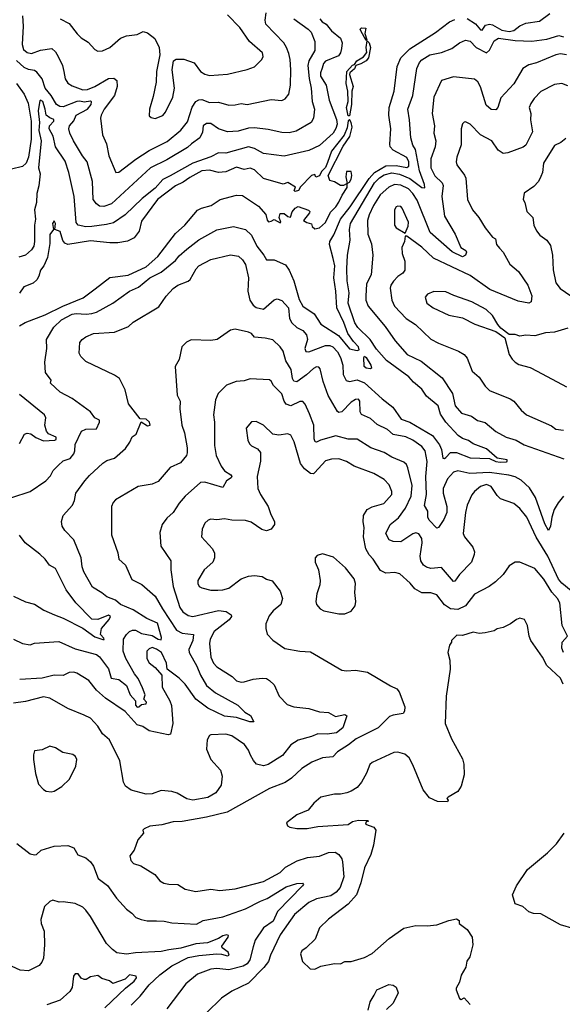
# Model space of a CAD drawing. Extents: x 1245515 to 1420776, y 606314 to 671314.
# Tile 19 of 256: x 1261846 to 1265447, y 635099 to 641639. Entities that reach past the tile are written whole.
import ezdxf

# ---------------------------------------------------------------- set-up
doc = ezdxf.new("R2010")
doc.units = 0

msp = doc.modelspace()

# ---------------------------------------------------------------- linework, layer by layer
at = {"layer": '0CON10XD'}
for points in [[(1263665, 641644.5), (1263760.6, 641575), (1263779.5, 641555), (1263805.4, 641495), (1263805.3, 641435), (1263765.2, 641364.8), (1263758.9, 641335), (1263767.4, 641247.4), (1263780.6, 641185), (1263787.1, 641095), (1263803.1, 641045), (1263795.5, 640985), (1263781.4, 640955), (1263681.7, 640898.3), (1263635, 640886.9), (1263585, 640890), (1263495, 640910.5), (1263405, 640921.4), (1263365, 640918.9), (1263295, 640898.5), (1263225, 640894.6), (1263164.4, 640915), (1263115, 640948.8), (1263085, 640950.4), (1263064, 640935), (1263058.9, 640891.1), (1263041.8, 640855), (1262986.2, 640813.8), (1262958.9, 640791.1), (1262821.9, 640708.1), (1262715, 640655.4), (1262455, 640416.7), (1262405, 640398.1), (1262375, 640401.4), (1262355, 640415.7), (1262333.6, 640445), (1262328.4, 640565), (1262293.5, 640695), (1262262.5, 640735), (1262203.6, 640835), (1262179.2, 640885), (1262172.1, 640915), (1262176.2, 640935), (1262205, 640968.2), (1262220.9, 641005), (1262295.4, 641044.6), (1262321.3, 641075), (1262323.2, 641093.2), (1262315, 641097.5), (1262275, 641091.8), (1262245, 641098.6), (1262225, 641096.1), (1262135, 641060.9), (1262111.5, 641061.5), (1262091.1, 641075), (1262055.5, 641135), (1262015.4, 641185), (1261995.3, 641245.3), (1261960.8, 641290.8), (1261945, 641301.2), (1261905, 641307.9), (1261875, 641322.4), (1261825, 641367.3)], [(1263836.9, 641645), (1263852.7, 641625), (1263879.4, 641609.4), (1263914.8, 641564.8), (1263975.2, 641515.2), (1263986, 641485), (1263982.9, 641447.1), (1263975, 641419.2), (1263961.5, 641398.5), (1263875, 641362.7), (1263862.4, 641347.6), (1263853.5, 641316.5), (1263841.9, 641285), (1263843.4, 641263.4), (1263880.3, 641205), (1263900.4, 641105), (1263947.8, 640975), (1263953.2, 640945), (1263945, 640915.6), (1263925.8, 640885), (1263835, 640802.9), (1263765, 640771.1), (1263601.8, 640731.8), (1263465, 640749.6), (1263405, 640784), (1263365, 640793.9), (1263215, 640752.4), (1263165, 640754.7), (1263115, 640728.7), (1262995, 640685.3), (1262845, 640602.3), (1262795, 640576.9), (1262745, 640520.8), (1262658.1, 640451.9), (1262545, 640342.5), (1262469.4, 640290.6), (1262422.3, 640277.7), (1262324.7, 640264.7), (1262284.1, 640264.1), (1262233.8, 640275), (1262221.7, 640291.7), (1262207.6, 640465), (1262173.1, 640625), (1262148.3, 640698.3), (1262084.1, 640795), (1262068.1, 640865), (1262040.8, 640915), (1262043.3, 640935), (1262071.8, 640965), (1262072.2, 640975), (1262045, 640986.3), (1262021.5, 641005), (1262015.6, 641045.6), (1261998.6, 641095), (1261985, 641103.3), (1261979.5, 641100.5), (1261974.5, 641075.5), (1261967.5, 641032.5), (1261977.6, 640955), (1261973.5, 640903.5), (1261989.2, 640835), (1261971.8, 640655), (1261981.9, 640615), (1261974.1, 640535), (1261960.8, 640485), (1261957.3, 640425), (1261943.8, 640375), (1261951.8, 640315), (1261943.7, 640275), (1261944.7, 640165), (1261939.3, 640135), (1261925, 640110.9), (1261885, 640074.4), (1261839.3, 640060.7)], [(1261864.1, 641665), (1261869.2, 641595), (1261862.2, 641475), (1261870.8, 641440.8), (1261895, 641420.3), (1261925, 641414.6), (1261985, 641437.6), (1262058.4, 641448.4), (1262082.7, 641425), (1262100.4, 641395), (1262130, 641335), (1262140, 641295), (1262146.7, 641245), (1262165, 641216.7), (1262195, 641199.5), (1262265, 641174.1), (1262295, 641175.9), (1262345.6, 641195), (1262435, 641247.5), (1262469.9, 641249.9), (1262490.9, 641235), (1262493.3, 641195), (1262474.2, 641135), (1262407.5, 641045), (1262386.2, 641005), (1262382.5, 640985), (1262394.6, 640875), (1262422.9, 640815), (1262437.1, 640735), (1262485, 640622.9), (1262505, 640625.6), (1262617.4, 640712.6), (1262705, 640770.6), (1262825, 640830.7), (1262915.4, 640905), (1262958.9, 640961.1), (1262991.5, 641058.5), (1263014.8, 641095.2), (1263035, 641107.7), (1263055, 641108.7), (1263105, 641088), (1263165, 641091.8), (1263235, 641071.8), (1263275, 641072.3), (1263315, 641081.2), (1263355, 641076.5), (1263515, 641107.8), (1263586.9, 641103.1), (1263607.6, 641112.4), (1263633.1, 641145), (1263643.6, 641205), (1263646.2, 641305), (1263640.9, 641375), (1263631.5, 641415), (1263616.9, 641455), (1263598.1, 641485), (1263480.3, 641610.3), (1263474.3, 641635), (1263480.8, 641685)], [(1262113.8, 641645), (1262175, 641614.3), (1262226.7, 641545), (1262255, 641518.6), (1262300, 641490), (1262345, 641440.8), (1262365, 641430.8), (1262395, 641431.9), (1262445, 641454.3), (1262514.6, 641515.4), (1262555, 641532.5), (1262625, 641540.6), (1262665, 641559.4), (1262695, 641550.6), (1262742, 641515), (1262770.8, 641455), (1262775.8, 641405), (1262753.8, 641295), (1262752.5, 641225), (1262732, 641128)], [(1262732, 641128), (1262706.7, 641045), (1262705, 641000), (1262718.3, 640988.3), (1262745, 640982.5), (1262795, 641002), (1262814, 641025), (1262861.4, 641125), (1262874.2, 641184.2), (1262858.8, 641305), (1262867.5, 641365), (1262883.6, 641376.4), (1262936.4, 641376.4), (1263005, 641353.3), (1263046.7, 641295), (1263075, 641276.2), (1263105, 641268.8), (1263225, 641276), (1263355, 641308.6), (1263405, 641325.7), (1263453.5, 641375), (1263461.5, 641395), (1263457.8, 641417.8), (1263371.1, 641495), (1263307.1, 641587.1), (1263225, 641671.5)], [(1264815, 641646.7), (1264872, 641612), (1264905, 641570.8), (1264915, 641568.7), (1264937.7, 641602.3), (1264965, 641609.5), (1264985, 641605.3), (1265045, 641569.4), (1265095, 641559.5), (1265125, 641566.9), (1265165, 641597.5), (1265205, 641616.5), (1265295, 641630), (1265365, 641681.1)], [(1261794.3, 638465.7), (1261914.7, 638505.3), (1262019.1, 638575), (1262051.5, 638608.5), (1262068.2, 638645), (1262101.3, 638678.7), (1262135, 638708.5), (1262180.5, 638725), (1262205.6, 638754.4), (1262212.4, 638775), (1262213.4, 638816.6), (1262255.6, 638905), (1262285, 638918.8), (1262355, 638921.5), (1262375.8, 638965), (1262375, 638979.2), (1262344, 638995), (1262315.8, 639035), (1262195, 639123.3), (1262115, 639165.6), (1262050, 639225), (1262053.8, 639245), (1262018.1, 639295), (1262013.1, 639365), (1262026.1, 639453.9), (1262024.6, 639515), (1262072.8, 639597.3), (1262123.7, 639646.3), (1262195, 639683.5), (1262221.7, 639688.3), (1262287.3, 639682.7), (1262325, 639687.2), (1262355, 639696.8), (1262464.1, 639755.9), (1262575, 639836.5), (1262635, 639862.2), (1262710.6, 639925), (1262785, 639961.1), (1262879.7, 640040.3), (1262905, 640071.1), (1262955.6, 640115), (1263035, 640177.8), (1263155, 640243.6), (1263265, 640264.5), (1263344.7, 640244.7), (1263385, 640206.7), (1263420.6, 640135), (1263465.3, 640075.3), (1263485, 640043.5), (1263535, 640044.7), (1263609.9, 640009.9), (1263635, 639976.2), (1263665.2, 639905), (1263700.2, 639780.2), (1263725, 639735.8), (1263799.3, 639685), (1263845, 639616.2), (1263962.1, 639542.1), (1264035, 639453.6), (1264085, 639440.7), (1264099.1, 639445), (1264094.7, 639465), (1264060.7, 639500.7), (1264023.5, 639553.5), (1263997.9, 639627.9), (1263950.5, 639725), (1263945.2, 639835), (1263931.6, 639925), (1263937.9, 640005), (1263926.6, 640053.4), (1263903.1, 640145), (1263904.7, 640165), (1263930.8, 640209.2), (1263975.8, 640315), (1264039.3, 640395), (1264165.1, 640585), (1264200, 640625), (1264275, 640668.6), (1264345, 640670.5), (1264415, 640656.5), (1264429.6, 640665), (1264429.4, 640695), (1264415, 640723.2), (1264325, 640771.8), (1264305.9, 640795), (1264301.6, 640811.6), (1264309.4, 640915), (1264295.8, 641005), (1264298.6, 641055), (1264331.2, 641165), (1264351.5, 641328.5), (1264375, 641385.4), (1264434.6, 641445), (1264605, 641553.1), (1264697.8, 641625), (1264735, 641641.1)], [(1264145, 641500), (1264109.1, 641565), (1264105.6, 641575), (1264113.8, 641585), (1264143.6, 641583.6), (1264136.9, 641546.9), (1264150, 641505), (1264145, 641500)], [(1261805, 637524), (1261865, 637495.8), (1261915, 637486.7), (1261945, 637496.7), (1262105, 637509.5), (1262215, 637460), (1262355, 637422.1), (1262375, 637407.5), (1262435, 637327.7), (1262452.4, 637265), (1262505, 637256.5), (1262555, 637215.4), (1262579.2, 637155), (1262615.5, 637115), (1262613.8, 637085), (1262626.6, 637073.4), (1262635.9, 637074.1), (1262655, 637090.6), (1262685, 637094.4), (1262687.8, 637105), (1262670.6, 637125), (1262678.8, 637155), (1262661.8, 637201.8), (1262632.5, 637262.5), (1262606.9, 637295), (1262551.2, 637395), (1262532.2, 637445), (1262535.9, 637525), (1262554.1, 637555.9), (1262575, 637574.7), (1262595, 637583.9), (1262615, 637584.4), (1262655, 637561.1), (1262725, 637548.2), (1262765, 637524.1), (1262785, 637519.2), (1262786.5, 637535), (1262760.5, 637630.5), (1262690.6, 637660.6), (1262599, 637719), (1262515, 637753.4), (1262482.7, 637782.7), (1262424.7, 637804.7), (1262392.1, 637832.1), (1262328.6, 637868.6), (1262272.2, 637972.2), (1262261.1, 638005), (1262254.4, 638065), (1262205.6, 638185), (1262146.3, 638246.3), (1262128.6, 638275), (1262124.2, 638305), (1262134.3, 638345), (1262196.4, 638413.6), (1262209.5, 638445), (1262218, 638495), (1262279.4, 638575), (1262308.3, 638611.7), (1262397.4, 638692.6), (1262425, 638710), (1262475, 638726.7), (1262549.3, 638790.7), (1262577.5, 638832.5), (1262592.1, 638867.9), (1262618.8, 638885), (1262652, 638968), (1262695, 638940.4), (1262712.2, 638945), (1262708, 638965), (1262685, 638985.6), (1262645, 638988.8), (1262567.6, 639087.6), (1262545, 639180), (1262507.5, 639255), (1262475, 639278.6), (1262285, 639368.8), (1262250.9, 639400.9), (1262240.8, 639425), (1262246, 639495), (1262260, 639515), (1262285, 639531.4), (1262335, 639555.5), (1262475, 639564.5), (1262568.4, 639601.6), (1262599.8, 639630.2), (1262769.4, 639730.6), (1262817.7, 639802.3), (1262865, 639854.4), (1262894.7, 639875.3), (1262965, 639902.5), (1262976.6, 639913.4), (1263017.8, 639985), (1263035.8, 640005), (1263115, 640046.4), (1263245, 640078.1), (1263297.4, 640067.4), (1263325, 640044.3), (1263343.6, 640013.6), (1263364.1, 639925), (1263360.4, 639835), (1263372.5, 639775), (1263395, 639741.9), (1263415, 639727.5), (1263465, 639715.7), (1263535, 639779.2), (1263555, 639784), (1263585, 639774.2), (1263630.9, 639725), (1263636.4, 639655), (1263651.5, 639625), (1263685.7, 639595), (1263725, 639574.5), (1263749.1, 639545), (1263755.4, 639515), (1263739.3, 639455), (1263745, 639434.3), (1263765, 639433.1), (1263875, 639475.2), (1263904.8, 639474.8), (1263924.6, 639465), (1263955, 639432.3), (1263976.2, 639395), (1263990.3, 639345), (1263992.7, 639282.7), (1264012.7, 639242.7), (1264035, 639236.1), (1264085, 639246.8), (1264135, 639227.4), (1264251.2, 639121.2), (1264323.6, 639065), (1264377.3, 638985), (1264435.4, 638965.4), (1264586.8, 638876.8), (1264633.2, 638815), (1264644.7, 638785), (1264655, 638726.2), (1264665, 638724.3), (1264675, 638731.9), (1264705.3, 638764.7), (1264745.8, 638765), (1264835, 638728.7), (1264965, 638723.3), (1265006.2, 638705), (1265035, 638699.7), (1265076.8, 638703.2), (1265082, 638705), (1265080.8, 638715), (1265015, 638725.6), (1264945, 638787.9), (1264855, 638822.2), (1264825, 638843.3), (1264785, 638856.2), (1264756.5, 638876.5), (1264674.1, 638965), (1264639.3, 639019.3), (1264623.3, 639075), (1264545, 639138.9), (1264515, 639184.4), (1264460.3, 639230.3), (1264427.7, 639267.7), (1264280.7, 639375), (1264215, 639450.7), (1264173.1, 639515), (1264091.3, 639595), (1264070.3, 639625), (1264026.2, 639756.2), (1264032.1, 639825), (1264019.5, 639905), (1264018.2, 639985), (1264021.2, 640075), (1264039.3, 640175), (1264035.8, 640245), (1264042.6, 640285), (1264201.6, 640555), (1264235, 640589.2), (1264265, 640608), (1264315, 640621.7), (1264366.1, 640613.9), (1264434.3, 640585), (1264515, 640524.8), (1264535, 640522.9), (1264533.1, 640545), (1264499, 640635), (1264473, 640777), (1264454.5, 640805), (1264440.9, 640855), (1264433.3, 640973.3), (1264421.1, 641045), (1264455.3, 641134.7), (1264481.2, 641315), (1264498.5, 641355), (1264515, 641372.5), (1264568, 641405), (1264645, 641420.4), (1264715, 641446.7), (1264765, 641484.4), (1264805, 641502.9), (1264835, 641497.1), (1264874.7, 641454.7), (1264945, 641418), (1264965, 641435.8), (1264995, 641499.5), (1265023.9, 641516.1), (1265135, 641500.4), (1265245, 641496.2), (1265345, 641508.9), (1265425, 641533.3), (1265455, 641525.3)], [(1264035, 641000), (1264025, 641001.2), (1264016, 641055), (1264025.5, 641095), (1264023.1, 641163.1), (1264013.1, 641215), (1264016.4, 641295), (1264053.8, 641336.2), (1264069.1, 641340.9), (1264084.3, 641365.7), (1264128, 641392), (1264150, 641420), (1264146.2, 641455), (1264151.7, 641498.3), (1264165.5, 641485), (1264174.6, 641455), (1264161.2, 641385), (1264145, 641366.2), (1264110, 641345), (1264076.3, 641333.7), (1264067.4, 641312.6), (1264037.5, 641285), (1264035.4, 641275), (1264058.2, 641195), (1264049.6, 641165), (1264049.1, 641075), (1264035, 641000)], [(1265475, 641405.2), (1265435, 641411.4), (1265403.9, 641406.1), (1265275, 641352.3), (1265225, 641339.6), (1265185, 641315.7), (1265125, 641212.5), (1265039.4, 641120.6), (1265019.5, 641055), (1265005, 641039.4), (1264975, 641041.4), (1264941.9, 641071.9), (1264903.8, 641193.8), (1264886.1, 641226.1), (1264865, 641242.9), (1264725, 641260), (1264645.7, 641234.3), (1264594.6, 641125), (1264583.8, 641015), (1264598.9, 640935), (1264594.5, 640885), (1264608.9, 640835), (1264602.6, 640795), (1264575.7, 640715), (1264575.7, 640655), (1264601, 640601), (1264650, 640555), (1264657.6, 640537.6), (1264647.1, 640465), (1264665.3, 640335), (1264735.4, 640215), (1264774.8, 640124.8), (1264805.9, 640105.9), (1264811.2, 640095), (1264805.2, 640074.8), (1264785, 640063), (1264716.2, 640096.2), (1264570, 640225), (1264485, 640439.6), (1264455.7, 640485), (1264426.1, 640516.1), (1264375, 640540.9), (1264334, 640545), (1264295, 640526.2), (1264237.9, 640475), (1264194.3, 640405), (1264165, 640342.9), (1264154.7, 640305), (1264157.1, 640215), (1264181.1, 640151.1), (1264190.4, 640075), (1264177.8, 639945), (1264148.2, 639885), (1264142.2, 639802.2), (1264144.1, 639775), (1264157.9, 639735), (1264271.9, 639601.9), (1264338.5, 639505), (1264418.1, 639415), (1264510.7, 639370.7), (1264649.5, 639259.5), (1264717.6, 639155), (1264735.4, 639075), (1264778.6, 639025), (1264843.8, 639005), (1264885, 638977.5), (1264935, 638963.1), (1265005, 638903.6), (1265075.3, 638865.3), (1265140.8, 638845), (1265195, 638816.1), (1265457, 638723)], [(1261824.2, 641215), (1261874.7, 641144.7), (1261902.5, 641085), (1261923.2, 640965), (1261921.5, 640845), (1261905.3, 640724.7), (1261889.4, 640685), (1261865, 640663.4), (1261791.2, 640645)], [(1265485, 641200.6), (1265445, 641215.5), (1265395, 641209.4), (1265305, 641161.1), (1265260.6, 641115), (1265238.1, 641081.9), (1265228.1, 641055), (1265238.1, 641015), (1265237, 640973), (1265248.9, 640895), (1265205.6, 640805), (1265187.9, 640792.1), (1265086.2, 640753.8), (1265055, 640751.2), (1265021.9, 640771.9), (1264980, 640835), (1264905, 640874.2), (1264835, 640945.7), (1264805, 640960.8), (1264795, 640958.8), (1264785, 640946.7), (1264776, 640915), (1264777, 640807), (1264747.1, 640725), (1264742.9, 640695), (1264747.5, 640675), (1264797.3, 640607.3), (1264806.3, 640586.3), (1264818.9, 640445), (1264851.5, 640375), (1264893.3, 640325), (1264935, 640255.7), (1264985, 640194.4), (1265002.9, 640182.9), (1265011.4, 640145), (1265030.6, 640120.6), (1265055.4, 640095.4), (1265100, 640015), (1265155.9, 639965.9), (1265217.8, 639875), (1265244.5, 639805), (1265240, 639765), (1265225, 639756.2), (1265155, 639768.5), (1264965.7, 639845.7), (1264835, 639938.8), (1264592.5, 640055), (1264515, 640126.9), (1264415, 640200), (1264405, 640200), (1264400, 640165), (1264382.5, 640125), (1264384.4, 640085), (1264401.1, 640035), (1264401.8, 639975), (1264388.5, 639955), (1264355, 639932.3), (1264327.8, 639902.2), (1264308.8, 639875), (1264305.4, 639855), (1264315.3, 639775.3), (1264334.5, 639735), (1264411.1, 639655), (1264473.7, 639613.7), (1264575, 639517.5), (1264625, 639490.9), (1264757.8, 639437.8), (1264795, 639415.7), (1264815, 639391.2), (1264850, 639305), (1264895.7, 639265), (1264935.7, 639205), (1264964.2, 639175), (1265101.1, 639121.1), (1265125.8, 639105), (1265174.2, 639045), (1265210, 639015), (1265375, 638940.6), (1265405, 638920), (1265455, 638913.1)], [(1261845.6, 639605), (1261881.9, 639628.1), (1262015, 639679.6), (1262133.3, 639736.7), (1262267.9, 639792.1), (1262347.7, 639852.3), (1262445, 639926.9), (1262565, 639941.1), (1262685, 639996.3), (1262763.4, 640065), (1262880.3, 640219.8), (1262942.9, 640275), (1263026, 640374), (1263051.9, 640388.1), (1263116.2, 640405), (1263176.3, 640443.7), (1263285.7, 640474.3), (1263325, 640470.6), (1263431, 640401), (1263480, 640345), (1263488.3, 640308.3), (1263497, 640297), (1263515, 640300), (1263535, 640312.5), (1263575, 640290), (1263580, 640295), (1263568.8, 640325), (1263575, 640352.5), (1263602.3, 640352.3), (1263625, 640331.2), (1263642.5, 640327.5), (1263655, 640362.5), (1263675, 640387.5), (1263695, 640397.5), (1263763.6, 640373.6), (1263772.5, 640365), (1263770, 640355), (1263730, 640305), (1263750.9, 640290.9), (1263782.5, 640282.5), (1263787.5, 640265), (1263805, 640250), (1263835, 640256.2), (1263875, 640291.9), (1263908.9, 640361.1), (1263945, 640395.8), (1263965, 640426), (1263986.3, 640473.7), (1264018.8, 640525), (1264020, 640550), (1264035, 640560), (1264045, 640580), (1264050, 640605), (1264045, 640630), (1264015, 640630), (1264010, 640595), (1264020, 640550), (1263995, 640537.5), (1263975, 640537.5), (1263935, 640562.5), (1263905, 640570), (1263893.6, 640603.6), (1263992.2, 640797.8), (1264037.7, 640862.3), (1264052.3, 640925), (1264046.5, 640956.5), (1264035, 640976.7), (1264025, 640966.7), (1264020.2, 640919.8), (1263998.4, 640871.6), (1263915.9, 640765), (1263889.9, 640690.1), (1263875, 640658.1), (1263848.6, 640631.4), (1263835, 640602), (1263812.5, 640592.5), (1263805, 640610), (1263782.5, 640605), (1263710.3, 640529.7), (1263696.9, 640505), (1263675, 640497.5), (1263667.5, 640505), (1263676.4, 640526.4), (1263625, 640558), (1263595, 640546.7), (1263465, 640583.3), (1263405, 640642), (1263375, 640653.8), (1263335, 640644), (1263285, 640658.8), (1263215, 640628.1), (1263165, 640624.6), (1263105, 640638.8), (1263055.8, 640635), (1262975, 640591.4), (1262931.2, 640558.8), (1262879.1, 640535), (1262759.7, 640445), (1262655, 640300), (1262638.5, 640235), (1262605, 640190.4), (1262561.3, 640168.7), (1262496.7, 640156.7), (1262445, 640156), (1262315, 640169.1), (1262165, 640146.5), (1262145.2, 640155.2), (1262131.4, 640171.4), (1262115, 640231.2), (1262080, 640245), (1262084, 640285), (1262075, 640303.3), (1262063.5, 640285), (1262070, 640245), (1262046.9, 640213.1), (1262047.1, 640152.9), (1262030.4, 640059.6), (1262007.2, 640005), (1261984.8, 639975.2), (1261973.8, 639936.2), (1261959.1, 639910.9), (1261935, 639889.6), (1261874, 639865), (1261845, 639822.7)], [(1265470.3, 640849.7), (1265437, 640823), (1265395, 640804.2), (1265323.5, 640685), (1265315.7, 640625), (1265305, 640596.7), (1265290, 640565), (1265258.9, 640531.1), (1265195, 640486), (1265186.7, 640445), (1265197.5, 640425), (1265212, 640365), (1265250.8, 640325), (1265259.2, 640275), (1265276.8, 640236.8), (1265298.7, 640208.7), (1265345.4, 640175.4), (1265368.3, 640138.3), (1265383.3, 640075), (1265387.4, 639977.4), (1265405, 639892), (1265433.6, 639853.6), (1265539.4, 639779.4)], [(1264405, 640220), (1264425, 640267.5), (1264425.5, 640295), (1264385, 640386), (1264375, 640397.1), (1264355, 640401.4), (1264344.2, 640395), (1264332.9, 640375), (1264334.3, 640274.3), (1264345, 640257.5), (1264405, 640220)], [(1265485, 639588.9), (1265395, 639562.5), (1265335, 639560), (1265265, 639538.9), (1265205.7, 639544.3), (1265165, 639537.5), (1265135, 639546.9), (1265095, 639548.8), (1265040, 639590), (1265018.8, 639615), (1264985, 639673.8), (1264942.5, 639715), (1264846.2, 639765), (1264727.2, 639807.2), (1264675, 639831.9), (1264595, 639834.2), (1264553.3, 639815), (1264536.2, 639795), (1264548.8, 639755), (1264589.2, 639725), (1264695, 639675.6), (1264785, 639658.1), (1264866.3, 639616.3), (1265007.1, 639567.1), (1265066.7, 639525), (1265095.6, 639415), (1265113.9, 639383.9), (1265133.9, 639363.9), (1265158.9, 639348.9), (1265235, 639327.8), (1265281.2, 639305), (1265475, 639199.2)], [(1265455, 638473.3), (1265419.3, 638430.7), (1265394.2, 638385), (1265378.3, 638335), (1265369, 638275), (1265355, 638246.7), (1265331.4, 638291.4), (1265269.3, 638465), (1265228.7, 638528.7), (1265175, 638580.3), (1265135, 638603.1), (1265093, 638613), (1264965, 638630.3), (1264834.3, 638624.3), (1264755, 638642.9), (1264725, 638634.1), (1264685, 638588.9), (1264657, 638525), (1264655.7, 638495), (1264681, 638405), (1264680.4, 638365), (1264661.4, 638318.6), (1264625, 638266.2), (1264615, 638260.6), (1264562.9, 638315), (1264555.3, 638335), (1264555.5, 638375), (1264532.4, 638412.4), (1264546.5, 638485), (1264542.5, 638605), (1264550.4, 638705), (1264536.1, 638776.1), (1264514.5, 638805), (1264455, 638846), (1264407.7, 638867.7), (1264325, 638884.7), (1264286.6, 638916.6), (1264219.1, 638949.1), (1264175, 638990), (1264115, 639015.8), (1264106.7, 639035), (1264104, 639105), (1264095, 639118), (1264075, 639116.7), (1264045, 639098.5), (1263985, 639034.6), (1263965, 639029.5), (1263956, 639036), (1263893, 639143), (1263859.1, 639235), (1263840.7, 639320.7), (1263831.9, 639331.9), (1263815, 639332.5), (1263795, 639322.1), (1263750.2, 639279.8), (1263685, 639233.8), (1263665, 639237.8), (1263656.8, 639255), (1263648.4, 639315), (1263613.2, 639373.2), (1263595, 639438), (1263575, 639466.9), (1263525, 639512.7), (1263475, 639524.6), (1263405, 639530.8), (1263383.7, 639553.7), (1263365, 639562.7), (1263275, 639582.5), (1263245, 639575.6), (1263157.5, 639515), (1263115, 639508.9), (1262985, 639512.5), (1262952, 639498), (1262923.2, 639466.8), (1262905, 639382.5), (1262878, 639335), (1262891.1, 639145), (1262911.9, 639105), (1262909.4, 639055), (1262922.7, 638945), (1262940, 638895), (1262957.9, 638795), (1262958.3, 638761.7), (1262952.5, 638745), (1262913.8, 638696.2), (1262844, 638665), (1262765, 638570.6), (1262725, 638553.3), (1262632.2, 638537.8), (1262481.3, 638448.7), (1262467.1, 638432.9), (1262455.8, 638405), (1262456.2, 638216.2), (1262497.5, 638097.5), (1262505, 638056.7), (1262547.5, 638015), (1262589.7, 637919.7), (1262657.5, 637887.5), (1262745, 637810.6), (1262793.4, 637725), (1262886.9, 637585), (1262925, 637563.8), (1262999.2, 637555), (1262995.5, 637515.5), (1262969.6, 637455), (1262971.8, 637435), (1263020.8, 637345), (1263045.4, 637285), (1263086.9, 637216.9), (1263145, 637168.8), (1263294.2, 637085), (1263339.5, 637039.5), (1263376.9, 637016.9), (1263400, 636975), (1263373.8, 636976.2), (1263285, 637004.5), (1263205, 637013.3), (1263095, 637066.2), (1263014.7, 637124.7), (1262945, 637224.6), (1262905, 637265.5), (1262824.2, 637324.2), (1262819.3, 637365), (1262786.4, 637435), (1262755, 637458.8), (1262725, 637467.8), (1262705, 637460.9), (1262690.9, 637445), (1262689.2, 637395), (1262705, 637366.7), (1262744.2, 637335), (1262788.8, 637285), (1262791.2, 637205), (1262842.1, 637115), (1262853.3, 637083.3), (1262861.8, 636965), (1262845.9, 636894.1), (1262830.7, 636889.3), (1262705, 636915.8), (1262663.4, 636943.4), (1262625.7, 636955.7), (1262545, 637044), (1262415, 637131.8), (1262355, 637184.4), (1262305, 637248.6), (1262225, 637298.5), (1262205, 637304.4), (1262175, 637302.2), (1262135, 637283.3), (1262075.3, 637284.7), (1261995, 637264.1), (1261846, 637256)], [(1264175, 639320.5), (1264145, 639324.2), (1264132.7, 639335), (1264130.5, 639395), (1264135, 639404), (1264146.5, 639395), (1264175.9, 639345), (1264180.6, 639325), (1264175, 639320.5)], [(1265505, 637845.3), (1265445, 637895.3), (1265422.5, 637922.5), (1265351.8, 638075), (1265272.8, 638202.8), (1265211.8, 638335), (1265165, 638391.4), (1265125, 638424.3), (1265037.4, 638457.4), (1265015, 638478), (1264975, 638538.9), (1264945, 638552.5), (1264905, 638538.8), (1264864.4, 638505), (1264847.8, 638482.2), (1264816.1, 638413.9), (1264803.9, 638366.1), (1264790.4, 638225), (1264799.1, 638205), (1264854.4, 638135), (1264864.4, 638105), (1264862.4, 638087.6), (1264845.7, 638035), (1264765.2, 637954.8), (1264735, 637908.8), (1264725, 637906.2), (1264645, 638000), (1264575, 637994.5), (1264545, 638001.8), (1264525, 638015.6), (1264509.2, 638045), (1264504, 638075), (1264516.9, 638165), (1264513.9, 638193.9), (1264495, 638223.3), (1264475, 638231.5), (1264455, 638224.5), (1264375, 638170.9), (1264325, 638171.9), (1264298.8, 638185), (1264276, 638225), (1264304.4, 638285), (1264359.2, 638330.8), (1264405.9, 638395), (1264444.7, 638475), (1264451.8, 638545), (1264423.1, 638663.1), (1264412.5, 638685), (1264395, 638699.6), (1264315, 638733.8), (1264265, 638763.5), (1264175.6, 638795), (1264085, 638851.8), (1264025, 638852.3), (1263945, 638874.7), (1263843.1, 638846.9), (1263815, 638831.9), (1263806.7, 638835), (1263800.4, 638855), (1263798.4, 638945), (1263770.4, 639020.4), (1263740.5, 639085), (1263725, 639103.1), (1263705, 639103.3), (1263645, 639074.7), (1263615.5, 639085), (1263601.1, 639105), (1263584.7, 639154.7), (1263529.7, 639209.7), (1263515, 639238.8), (1263505, 639245.8), (1263375, 639254.3), (1263335, 639240), (1263283.6, 639236.4), (1263219.1, 639210.9), (1263163.1, 639156.9), (1263146.2, 639115), (1263133.1, 639015), (1263139.5, 638965), (1263139.7, 638809.7), (1263149.2, 638745), (1263183.4, 638673.4), (1263205, 638641.5), (1263246.7, 638615), (1263253.3, 638605), (1263250, 638595), (1263218.8, 638575), (1263195, 638532.5), (1263075, 638567.1), (1263045, 638564.4), (1262945, 638474.4), (1262905, 638428.6), (1262865, 638365.7), (1262822.8, 638327.2), (1262790.8, 638285), (1262777, 638233), (1262783, 638143), (1262850, 638045), (1262848.2, 637985), (1262864.6, 637875), (1262909.6, 637735), (1262927.8, 637705), (1262965, 637680.8), (1262994.6, 637675.4), (1263165, 637713.8), (1263217.2, 637707.2), (1263248.8, 637685), (1263251.2, 637675), (1263237, 637653), (1263136.4, 637575), (1263110.4, 637525), (1263106.2, 637495), (1263114.7, 637405), (1263131.3, 637365), (1263155, 637341.5), (1263255.4, 637275.4), (1263285, 637247.8), (1263315, 637239.5), (1263335, 637240), (1263395, 637259.2), (1263455.5, 637265.5), (1263485, 637262.2), (1263505, 637250.6), (1263535, 637220), (1263568.6, 637145), (1263620.6, 637090.6), (1263665, 637075.8), (1263765, 637064.4), (1263835, 637042.2), (1263896.6, 637036.6), (1263941.1, 637011.1), (1264005, 637023.5), (1264016.2, 637015), (1263989.6, 636935), (1263948.1, 636901.9), (1263886.6, 636893.4), (1263825, 636894.7), (1263782.9, 636877.1), (1263695, 636853.8), (1263645, 636821.5), (1263589.4, 636750.6), (1263495, 636690.8), (1263465, 636682.3), (1263418, 636695), (1263397.3, 636717.3), (1263377.3, 636752.7), (1263365, 636787.5), (1263337.3, 636825), (1263255, 636882.3), (1263215, 636893.3), (1263115, 636888), (1263105, 636883.3), (1263089.2, 636855), (1263085, 636792.5), (1263115, 636726), (1263178.1, 636655), (1263189.1, 636615), (1263183.1, 636555), (1263147.4, 636502.6), (1263095, 636472.5), (1262995, 636454.5), (1262955, 636464.5), (1262891.4, 636501.4), (1262855, 636513.1), (1262785, 636519.2), (1262725, 636497.5), (1262685, 636495.8), (1262585, 636521.1), (1262548.6, 636548.6), (1262534.3, 636575), (1262510.8, 636715), (1262442.9, 636855), (1262396.2, 636896.2), (1262365, 636945.6), (1262315, 636998.5), (1262275, 637020.5), (1262165, 637063.1), (1262045, 637133.1), (1262005, 637140.5), (1261885, 637110.9), (1261805, 637100)], [(1261845.6, 638825), (1261876.9, 638885), (1261895, 638893.1), (1261919.2, 638889.2), (1261953.6, 638863.6), (1262005, 638841.9), (1262080, 638845), (1262088.8, 638851.2), (1262088, 638865), (1262038, 638888), (1262022.9, 638905), (1262011.9, 638945), (1262019.2, 638995), (1262010, 639015), (1261845, 639148.8)], [(1265325, 637922.2), (1265264.6, 637994.6), (1265165, 638035.8), (1265134.2, 638035.8), (1265095, 638012), (1265055.3, 637954.7), (1265004.2, 637905), (1264962, 637875), (1264865, 637822.9), (1264805, 637744.6), (1264755, 637720.8), (1264705, 637726.4), (1264665, 637753.1), (1264615, 637818.1), (1264575, 637831.9), (1264515, 637832.2), (1264468.2, 637858.2), (1264437.2, 637897.3), (1264369.1, 637959.1), (1264336.2, 637966.2), (1264275, 637962.2), (1264240.2, 637980.2), (1264192.7, 638055), (1264164.6, 638085), (1264142.8, 638125), (1264128.4, 638205), (1264131.5, 638265), (1264124.6, 638304.6), (1264126.9, 638345), (1264152.5, 638385), (1264185, 638403.1), (1264262, 638425), (1264315.4, 638485), (1264315.4, 638505), (1264299.1, 638549.1), (1264264.3, 638585), (1264195.8, 638624.2), (1264065, 638673.5), (1264014, 638704), (1263965, 638721.8), (1263915, 638718.9), (1263875, 638707.8), (1263805, 638630.6), (1263795, 638623.1), (1263775, 638624.6), (1263736.9, 638655), (1263710.6, 638690.6), (1263667.5, 638835), (1263645, 638878.8), (1263625, 638888), (1263565, 638878.6), (1263525.6, 638885.6), (1263464, 638945), (1263415, 638970), (1263385, 638968.8), (1263349.2, 638925), (1263360, 638845), (1263371.1, 638821.1), (1263385, 638808), (1263425, 638788.6), (1263444.6, 638764.6), (1263443.6, 638706.4), (1263422.5, 638605), (1263426.4, 638525), (1263444.1, 638484.1), (1263495.5, 638405), (1263512.4, 638352.4), (1263536.9, 638305), (1263537.5, 638285), (1263515.4, 638254.6), (1263485, 638244.5), (1263452.9, 638252.9), (1263381.7, 638301.7), (1263345, 638311.5), (1263254.5, 638314.5), (1263205, 638323.1), (1263155, 638317.1), (1263115, 638321.4), (1263096, 638315), (1263075.7, 638295), (1263056.5, 638255), (1263052.5, 638205), (1263126.4, 638125), (1263139.6, 638095), (1263139.1, 638065), (1263126.9, 638035), (1263069.4, 637985), (1263029.4, 637915), (1263027.5, 637895), (1263037.8, 637875), (1263055, 637865.4), (1263115, 637850), (1263160.5, 637849.5), (1263195, 637850.9), (1263235, 637863.3), (1263316.1, 637923.9), (1263365, 637942.1), (1263405, 637946.8), (1263455, 637941.5), (1263485, 637922.2), (1263521.2, 637911.2), (1263574.1, 637844.1), (1263589.2, 637795), (1263580, 637755), (1263528.2, 637711.8), (1263500.9, 637679.1), (1263480.6, 637625), (1263478.6, 637595), (1263488.3, 637558.3), (1263525, 637518), (1263605, 637462.5), (1263705, 637443.8), (1263775, 637441.2), (1263985, 637318.8), (1264015, 637313.3), (1264075, 637319.2), (1264155, 637304.2), (1264306.7, 637215), (1264348.8, 637195), (1264364.2, 637175), (1264402, 637075), (1264400, 637045), (1264390.5, 637029.5), (1264325, 637020), (1264299.7, 637010.3), (1264225.6, 636935), (1264078.6, 636861.4), (1264028.6, 636821.4), (1263955, 636775.4), (1263925, 636741.9), (1263855, 636736.5), (1263785, 636707.3), (1263719.4, 636665), (1263649.6, 636600.4), (1263606.9, 636573.1), (1263505, 636531.4), (1263223.8, 636375), (1263085, 636341.7), (1262925, 636312.1), (1262865, 636311.6), (1262788.5, 636291.5), (1262708.8, 636281.2), (1262672.5, 636265), (1262663.3, 636255), (1262666.7, 636235), (1262629.1, 636190.9), (1262605, 636123.8), (1262576.2, 636085), (1262584, 636055), (1262601.2, 636035), (1262649.1, 636019.1), (1262742.1, 635962.1), (1262775, 635918.8), (1262803.2, 635903.2), (1262835, 635895.8), (1262895, 635894), (1262945, 635864.2), (1263015, 635847.1), (1263115, 635864.4), (1263175, 635855.7), (1263275, 635866.7), (1263463.3, 635915), (1263575.7, 635974.3), (1263610.9, 636009.1), (1263687.9, 636052.1), (1263756, 636074), (1263835, 636081.8), (1263895, 636107.2), (1263939.1, 636109.1), (1263963.1, 636095), (1263984.5, 636065), (1263988.9, 636045), (1263996.9, 635945), (1263972, 635875), (1263947.1, 635842.9), (1263911.3, 635818.7), (1263815, 635798.4), (1263765, 635774.1), (1263670.8, 635695), (1263575, 635559.4), (1263510, 635425), (1263496.7, 635383.3), (1263466.8, 635343.2), (1263365, 635239.5), (1263254.7, 635185.3), (1263185, 635138.6), (1263086.9, 635043.1)], [(1261805, 637810), (1261885, 637772.9), (1261945, 637756.9), (1262006.1, 637716.1), (1262076.2, 637686.2), (1262135, 637663.3), (1262265, 637596.8), (1262345, 637540), (1262397.9, 637522.1), (1262407, 637523), (1262405, 637531.2), (1262382.5, 637555), (1262390, 637595), (1262440.3, 637655), (1262449.1, 637675), (1262435, 637684.1), (1262365, 637654.8), (1262325, 637657.9), (1262217.5, 637765), (1262155, 637851.4), (1262082.8, 637992.8), (1262044.2, 638015), (1262015.6, 638055), (1261979.2, 638089.2), (1261881.9, 638165), (1261845.8, 638215.8)], [(1263965, 637691.5), (1264005, 637692.2), (1264045, 637709.2), (1264071.9, 637745), (1264076.7, 637775), (1264070, 637835), (1264074.4, 637895), (1264066.2, 637925), (1264007.5, 637997.5), (1263928.5, 638068.5), (1263855, 638091.2), (1263819.3, 638080.7), (1263806.7, 638065), (1263806, 638035), (1263828.9, 637985), (1263840.9, 637915), (1263837.5, 637885), (1263817.5, 637825), (1263812, 637775), (1263816.7, 637755), (1263841.2, 637725), (1263865, 637712.2), (1263965, 637691.5)], [(1265454.6, 637435), (1265444.2, 637465), (1265446.4, 637505), (1265481.2, 637545), (1265445.8, 637615.8), (1265431.1, 637765), (1265414.6, 637795), (1265376.8, 637836.8), (1265325, 637922.2)], [(1265453.3, 637225), (1265435.6, 637265), (1265345, 637349.2), (1265315.6, 637405), (1265238.6, 637515), (1265227.5, 637545), (1265216, 637615), (1265196.2, 637655), (1265165, 637663.3), (1265142.5, 637655), (1265102.5, 637625), (1265055, 637601.2), (1265015, 637593.8), (1264995, 637580), (1264935, 637566.2), (1264895, 637562), (1264855, 637570.8), (1264785, 637548), (1264748.3, 637551.7), (1264712.5, 637515), (1264712.5, 637505), (1264697.5, 637485), (1264687.5, 637435), (1264700, 637385), (1264703.8, 637325), (1264676, 637145), (1264670, 636965), (1264712.3, 636862.3), (1264785, 636730), (1264793, 636693), (1264796.1, 636623.9), (1264775, 636547.5), (1264755, 636512.5), (1264690, 636475), (1264680, 636465), (1264690, 636455), (1264685, 636443.8), (1264620, 636445), (1264565, 636471.2), (1264524, 636524), (1264455, 636688.8), (1264430, 636735), (1264401.2, 636761.2), (1264355, 636774), (1264328.8, 636771.2), (1264184.3, 636705.7), (1264169.3, 636690.7), (1264148.8, 636635), (1264115.5, 636574.5), (1264085, 636538), (1264046.4, 636513.6), (1264016.6, 636503.4), (1263975, 636494.3), (1263935, 636494.2), (1263845.7, 636474.3), (1263798, 636435), (1263761.3, 636388.7), (1263685, 636357.5), (1263617.5, 636305), (1263623.3, 636285), (1263640, 636275), (1263685, 636266.2), (1263755, 636267.5), (1263825, 636279.4), (1264025, 636294.3), (1264055, 636313.3), (1264095, 636321.2), (1264155, 636320), (1264160, 636315), (1264145, 636310), (1264140, 636295), (1264195.7, 636275.7), (1264210, 636255), (1264194.3, 636155.7), (1264176.5, 636095), (1264135, 636006.2), (1264109.7, 635905), (1264080.4, 635825), (1264025.7, 635764.3), (1263896.2, 635665), (1263835, 635606), (1263807.5, 635532.5), (1263746.4, 635473.6), (1263717.5, 635455), (1263710, 635435), (1263723.2, 635383.2), (1263774.3, 635334.3), (1263805, 635331.2), (1263845, 635352), (1263935, 635370), (1263975, 635368.8), (1264005, 635384.2), (1264045, 635384.2), (1264135, 635410.6), (1264185, 635435.7), (1264298, 635535), (1264395, 635605.7), (1264475, 635622.5), (1264549.5, 635620.5), (1264614.2, 635625.8), (1264695, 635656), (1264745, 635667.5), (1264762.5, 635655), (1264762.5, 635635), (1264816.7, 635595), (1264848.8, 635545), (1264853.8, 635495), (1264833.8, 635415), (1264813.8, 635385), (1264806.7, 635345), (1264775, 635292.5), (1264764.3, 635245), (1264742.8, 635207.2), (1264741.9, 635195), (1264765, 635136.7), (1264775, 635130), (1264795, 635142.5), (1264835, 635097.5)], [(1262055, 636509.2), (1262075, 636514.2), (1262125, 636546.7), (1262177.5, 636595), (1262218.8, 636681.2), (1262226.2, 636725), (1262216.2, 636745), (1262197.9, 636757.9), (1262131.7, 636771.7), (1262082.7, 636802.7), (1262045, 636813.8), (1261995, 636790), (1261945, 636782.5), (1261936.7, 636755), (1261936.7, 636725), (1261951.7, 636631.7), (1261971.7, 636561.7), (1262003.3, 636525), (1262022.5, 636515), (1262055, 636509.2)], [(1265525, 635600), (1265435, 635626.7), (1265305, 635698.8), (1265255, 635701.2), (1265225, 635713.8), (1265185, 635748.8), (1265135, 635766.7), (1265117.5, 635825), (1265142.9, 635885), (1265215.8, 635995), (1265350, 636105), (1265408, 636165), (1265458.8, 636235)], [(1261826.4, 636166.4), (1261915, 636098.8), (1261945, 636091.2), (1261957.5, 636095), (1261988.3, 636121.7), (1262075, 636149.2), (1262165, 636153.8), (1262205, 636138.8), (1262231.2, 636091.2), (1262285, 636071.2), (1262316.2, 636045), (1262335, 636017.5), (1262366.2, 635935), (1262427.8, 635887.8), (1262487.5, 635805), (1262555, 635730), (1262590, 635705), (1262616.2, 635676.2), (1262651.3, 635661.3), (1262692.4, 635652.4), (1262755, 635654.4), (1262805, 635651.1), (1262855, 635639.1), (1263018.8, 635631.2), (1263064.7, 635655.3), (1263195, 635680.9), (1263345, 635732.7), (1263445, 635784.7), (1263489.1, 635800.9), (1263615, 635878.1), (1263685, 635901.8), (1263723.6, 635903.6), (1263728.8, 635895), (1263724, 635885), (1263556.4, 635715), (1263528.6, 635651.4), (1263465, 635607.5), (1263408.9, 635525), (1263395, 635481.2)], [(1262586.4, 635093.6), (1262645, 635152.5), (1262705, 635227.9), (1262775.9, 635295), (1262854.7, 635355), (1262965, 635408.9), (1263035, 635422.2), (1263155, 635433.1), (1263185, 635432.3), (1263225, 635420), (1263236.7, 635425), (1263230.5, 635445), (1263190, 635475), (1263187.3, 635485), (1263230, 635545), (1263231.2, 635555), (1263219.7, 635559.7), (1263195, 635554.5), (1263165, 635535.5), (1263091.7, 635508.3), (1263015, 635500.4), (1262915, 635472.6), (1262835, 635460.5), (1262785, 635450), (1262615, 635441.5), (1262555, 635431.5), (1262491.8, 635441.8), (1262461.9, 635461.9), (1262422.8, 635502.8), (1262315, 635682), (1262285.6, 635725), (1262265, 635744.3), (1262215, 635767.5), (1262135, 635780), (1262107, 635777), (1262065, 635790), (1262045, 635781.2), (1262011.7, 635748.3), (1261987, 635663), (1261988.9, 635635), (1262008.9, 635585), (1262010, 635495), (1262002.9, 635405), (1261992.1, 635377.9), (1261974.3, 635355.7), (1261905, 635321.2), (1261850, 635325), (1261795, 635350)], [(1263395, 635481.2), (1263374.2, 635395), (1263355, 635368.8), (1263328.4, 635351.6), (1263235, 635328.6), (1263155, 635335.7), (1263115, 635332.9), (1263025, 635299.4), (1262948, 635235), (1262822.2, 635067.8)], [(1262410.4, 635075), (1262547.2, 635205), (1262606.7, 635253.3), (1262620.8, 635275), (1262620, 635285), (1262575, 635294), (1262545, 635265.3), (1262465, 635236), (1262442.5, 635255), (1262390.9, 635270.9), (1262365, 635290), (1262315, 635282), (1262286.7, 635263.3), (1262275, 635262.9), (1262255, 635271.9), (1262235, 635301.3), (1262215, 635302.2), (1262203.2, 635285), (1262195, 635211.2), (1262179.4, 635185), (1262115, 635125.6), (1262025.7, 635095)], [(1264159.1, 635060.9), (1264172.9, 635115), (1264199.3, 635160.7), (1264216, 635195), (1264295, 635231.2), (1264325, 635226.2), (1264345, 635213.8), (1264358.9, 635175), (1264325, 635107.5), (1264280, 635065)]]:
    msp.add_lwpolyline(points, dxfattribs=at)

doc.saveas('drawing.dxf')
